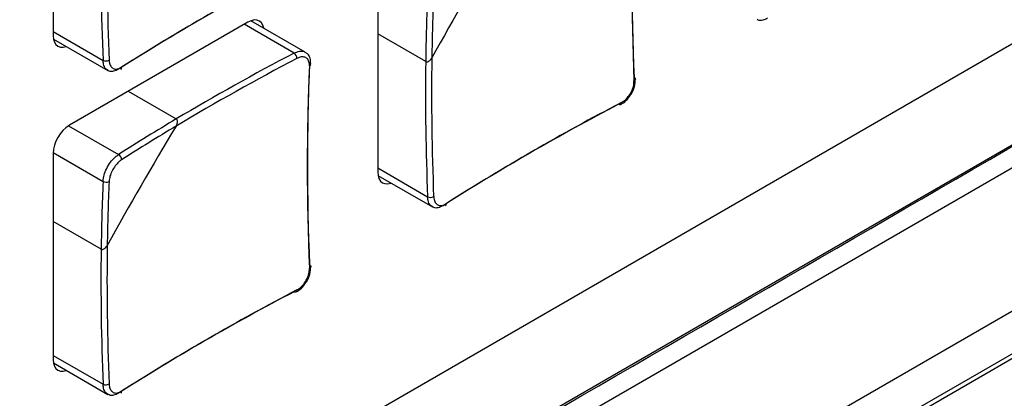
# Model space of a CAD drawing. Header units: millimetres. Extents: x 7146 to 9164, y -1568 to -663.
# Tile 176 of 187: x 8718 to 8765, y -1099 to -1081. Entities that reach past the tile are written whole.
import ezdxf

# ---------------------------------------------------------------- set-up
doc = ezdxf.new("R2010")
doc.units = ezdxf.units.MM
doc.header["$LTSCALE"] = 3

msp = doc.modelspace()

# ---------------------------------------------------------------- linework, layer by layer
at = {"linetype": 'Continuous', "lineweight": 30}
for p, q in [((8726.732, -1104.406), (8820.075, -1050.521)), ((8819.863, -1063.463), (8726.52, -1117.349)), ((8817.237, -1067.02), (8631.571, -1174.203)), ((8814.912, -1068.597), (8631.774, -1174.321)), ((8719.56, -1071.762), (8719.56, -1081.642)), ((8735.116, -1078.296), (8735.116, -1088.176)), ((8728.894, -1080.99), (8720.338, -1085.929)), ((8731.109, -1082.472), (8728.717, -1081.092)), ((8731.645, -1082.427), (8729.038, -1080.922)), ((8719.56, -1081.438), (8721.952, -1082.819)), ((8737.417, -1082.882), (8735.116, -1081.554)), ((8719.574, -1081.801), (8722.181, -1083.306)), ((8723.16, -1084.3), (8725.46, -1085.628)), ((8720.303, -1085.95), (8722.694, -1087.33)), ((8719.56, -1087.276), (8719.56, -1097.156)), ((8719.561, -1087.236), (8721.952, -1088.616)), ((8735.116, -1087.972), (8737.508, -1089.352)), ((8735.13, -1088.335), (8737.737, -1089.84)), ((8721.86, -1091.862), (8719.56, -1090.534)), ((8719.56, -1096.952), (8721.952, -1098.333)), ((8719.574, -1097.315), (8722.181, -1098.82))]:
    msp.add_line(p, q, dxfattribs=at)
at = {"linetype": 'Continuous', "lineweight": 30, "flags": 128}
for points in [[(8623.294, -1168.963), (8623.294, -1168.963), (8624.708, -1168.147), (8630.366, -1164.882), (8652.994, -1151.821), (8743.505, -1099.573), (8746.65, -1097.757), (8781.404, -1077.692), (8816.157, -1057.627), (8824.266, -1052.945), (8824.266, -1052.945)], [(8824.096, -1054.153), (8824.096, -1054.153), (8822.682, -1054.97), (8817.026, -1058.235), (8794.399, -1071.297), (8703.891, -1123.546), (8663.454, -1146.89), (8630.67, -1165.816), (8622.998, -1170.245), (8622.998, -1170.245)], [(8729.658, -1081.28), (8729.657, -1081.272), (8729.612, -1081.129), (8729.541, -1081.015), (8729.444, -1080.935), (8729.326, -1080.891), (8729.192, -1080.886), (8729.046, -1080.919), (8728.894, -1080.99)], [(8719.56, -1081.642), (8719.575, -1081.809), (8719.619, -1081.951), (8719.691, -1082.065), (8719.788, -1082.146), (8719.906, -1082.189), (8720.04, -1082.195), (8720.186, -1082.161), (8720.194, -1082.159)], [(8747.408, -1083.638), (8747.433, -1083.654), (8747.452, -1083.673), (8747.463, -1083.694), (8747.466, -1083.717), (8747.461, -1083.739), (8747.448, -1083.76), (8747.427, -1083.78), (8747.4, -1083.797)], [(8746.799, -1084.837), (8746.798, -1084.869), (8746.791, -1084.897), (8746.78, -1084.919), (8746.763, -1084.935), (8746.742, -1084.943), (8746.718, -1084.944), (8746.692, -1084.937), (8746.665, -1084.924)], [(8735.116, -1088.176), (8735.131, -1088.342), (8735.176, -1088.485), (8735.248, -1088.599), (8735.344, -1088.679), (8735.462, -1088.723), (8735.597, -1088.728), (8735.742, -1088.695), (8735.75, -1088.693)], [(8731.851, -1092.618), (8731.877, -1092.635), (8731.896, -1092.654), (8731.907, -1092.675), (8731.91, -1092.697), (8731.905, -1092.719), (8731.891, -1092.741), (8731.871, -1092.76), (8731.843, -1092.778)], [(8731.243, -1093.817), (8731.242, -1093.849), (8731.235, -1093.877), (8731.223, -1093.899), (8731.207, -1093.915), (8731.186, -1093.924), (8731.162, -1093.924), (8731.136, -1093.918), (8731.109, -1093.904)], [(8719.56, -1097.156), (8719.575, -1097.323), (8719.619, -1097.466), (8719.691, -1097.58), (8719.788, -1097.66), (8719.906, -1097.703), (8720.04, -1097.709), (8720.186, -1097.676), (8720.194, -1097.673)]]:
    msp.add_lwpolyline(points, dxfattribs=at)
at = {"linetype": 'Continuous', "lineweight": 30}
for centre, radius, start, end in [((8862.788, -1078.947), 115.491, 177.59292, 182.40708), ((8862.982, -1078.779), 115.676, 177.59286, 182.40714), ((8840.42, -1077.907), 118.57, 179.24686, 182.37424), ((8840.333, -1077.906), 118.192, 179.15972, 182.37608), ((8869.299, -1154.868), 150.076, 148.73965, 151.26035), ((8784.728, -1180.652), 115.481, 117.59023, 122.40439), ((8784.679, -1180.903), 115.667, 117.59017, 122.40445), ((8847.576, -1084.364), 110.169, 177.54023, 179.22929), ((8847.484, -1084.353), 109.786, 177.53903, 179.1407), ((8786.08, -1187.52), 118.562, 117.62308, 120.75044), ((8730.925, -1082.732), 0.318, 0.3668, 54.6456), ((8722.085, -1082.529), 0.319, 245.3619, 299.6261), ((8786.036, -1187.444), 118.183, 117.62123, 120.83759), ((8847.425, -1087.76), 115.676, 177.59286, 182.40714), ((8731.803, -1082.976), 0.108, 291.9633, 350.625), ((8855.977, -1084.44), 118.57, 179.24686, 182.37424), ((8855.889, -1084.44), 118.192, 179.15972, 182.37608), ((8722.743, -1083.171), 0.101, 305.7092, 10.3887), ((8847.232, -1087.927), 115.491, 177.59292, 182.40708), ((8800.236, -1187.437), 115.667, 117.59017, 122.40445), ((8800.284, -1187.186), 115.481, 117.59023, 122.40439), ((8781.812, -1180.28), 110.157, 120.76801, 122.45711), ((8721.249, -1087.353), 1.69, 122.6052, 177.3946), ((8853.742, -1163.848), 150.076, 148.73965, 151.26035), ((8781.758, -1180.207), 109.776, 120.85661, 122.45829), ((8722.55, -1087.584), 0.292, 0.8436, 60.4043), ((8832.019, -1093.344), 110.169, 177.54023, 179.22929), ((8722.1, -1088.364), 0.292, 239.601, 299.1488), ((8831.927, -1093.333), 109.786, 177.53903, 179.1407), ((8737.641, -1089.063), 0.319, 245.3619, 299.6261), ((8738.298, -1089.704), 0.102, 306.102, 9.9958), ((8840.421, -1093.421), 118.57, 179.24686, 182.37424), ((8840.333, -1093.42), 118.192, 179.15972, 182.37608), ((8784.679, -1196.417), 115.667, 117.59017, 122.40445), ((8784.728, -1196.166), 115.481, 117.59023, 122.40439), ((8722.085, -1098.043), 0.319, 245.3619, 299.6261), ((8722.742, -1098.684), 0.102, 306.102, 9.9958)]:
    msp.add_arc(centre, radius, start, end, dxfattribs=at)
for points, knots in [([(8630.7, -1164.809), (8632.61, -1163.707), (8669.32, -1142.516), (8723.499, -1111.309), (8784.237, -1076.086), (8811.616, -1060.472), (8821.792, -1054.46), (8823.758, -1053.405), (8824.456, -1052.865), (8824.693, -1052.681)], [0, 0, 0, 0, 0.029527, 0.567428, 0.836378, 0.970853, 0.987662, 0.995807, 1, 1, 1, 1]), ([(8753.807, -1080.801), (8753.727, -1080.84), (8753.568, -1080.918), (8753.389, -1080.92), (8753.318, -1080.862), (8753.3, -1080.848)], [0, 0, 0, 0, 0.428419, 0.856919, 1, 1, 1, 1]), ([(8731.109, -1082.472), (8731.194, -1082.437), (8731.365, -1082.365), (8731.551, -1082.367), (8731.621, -1082.424), (8731.638, -1082.438)], [0, 0, 0, 0, 0.4294584, 0.8590322, 1, 1, 1, 1]), ([(8731.905, -1082.993), (8731.902, -1082.9), (8731.897, -1082.718), (8731.789, -1082.519), (8731.678, -1082.459), (8731.638, -1082.438)], [0, 0, 0, 0, 0.406445, 0.790547, 1, 1, 1, 1]), ([(8722.187, -1083.294), (8722.148, -1083.272), (8722.05, -1083.215), (8721.973, -1083.037), (8721.958, -1082.881), (8721.952, -1082.819)], [0, 0, 0, 0, 0.285617, 0.714394, 1, 1, 1, 1]), ([(8722.242, -1082.806), (8722.247, -1082.857), (8722.26, -1082.985), (8722.337, -1083.14), (8722.473, -1083.238), (8722.649, -1083.251), (8722.778, -1083.185), (8722.842, -1083.152)], [0, 0, 0, 0, 0.14265, 0.356765, 0.570998, 0.785506, 1, 1, 1, 1]), ([(8731.843, -1083.077), (8731.842, -1083.028), (8731.84, -1082.906), (8731.772, -1082.756), (8731.638, -1082.659), (8731.454, -1082.641), (8731.313, -1082.701), (8731.243, -1082.73)], [0, 0, 0, 0, 0.14265, 0.356764, 0.570987, 0.785496, 1, 1, 1, 1]), ([(8737.417, -1082.882), (8737.426, -1082.886), (8737.448, -1082.896), (8737.494, -1082.896), (8737.557, -1082.874), (8737.633, -1082.817), (8737.683, -1082.753), (8737.707, -1082.711), (8737.71, -1082.706)], [0, 0, 0, 0, 0.0924041, 0.2218848, 0.3963449, 0.637981, 0.9565179, 1, 1, 1, 1]), ([(8737.417, -1082.882), (8737.426, -1082.886), (8737.448, -1082.896), (8737.494, -1082.896), (8737.557, -1082.874), (8737.633, -1082.817), (8737.683, -1082.753), (8737.707, -1082.711), (8737.71, -1082.706)], [0, 0, 0, 0, 0.0924041, 0.2218848, 0.3963449, 0.637981, 0.9565179, 1, 1, 1, 1]), ([(8722.694, -1083.247), (8722.615, -1083.286), (8722.455, -1083.364), (8722.277, -1083.367), (8722.205, -1083.309), (8722.187, -1083.294)], [0, 0, 0, 0, 0.428418, 0.856919, 1, 1, 1, 1]), ([(8746.799, -1084.837), (8746.846, -1084.809), (8746.963, -1084.738), (8747.136, -1084.56), (8747.289, -1084.316), (8747.389, -1084.047), (8747.396, -1083.881), (8747.4, -1083.797)], [0, 0, 0, 0, 0.14265, 0.356768, 0.570999, 0.785504, 1, 1, 1, 1]), ([(8747.24, -1084.469), (8747.247, -1084.461), (8747.337, -1084.35), (8747.44, -1084.074), (8747.457, -1083.832), (8747.465, -1083.711)], [0, 0, 0, 0, 0.040052, 0.520055, 1, 1, 1, 1]), ([(8746.757, -1084.932), (8746.847, -1084.878), (8747.033, -1084.767), (8747.17, -1084.57), (8747.24, -1084.469)], [0, 0, 0, 0, 0.486105, 1, 1, 1, 1]), ([(8725.454, -1085.969), (8725.474, -1085.93), (8725.509, -1085.861), (8725.523, -1085.763), (8725.513, -1085.695), (8725.491, -1085.651), (8725.469, -1085.635), (8725.46, -1085.628)], [0, 0, 0, 0, 0.332465, 0.576135, 0.752666, 0.8915, 1, 1, 1, 1]), ([(8725.454, -1085.969), (8725.474, -1085.93), (8725.509, -1085.861), (8725.523, -1085.763), (8725.513, -1085.695), (8725.491, -1085.651), (8725.469, -1085.635), (8725.46, -1085.628)], [0, 0, 0, 0, 0.332465, 0.576135, 0.752666, 0.8915, 1, 1, 1, 1]), ([(8721.952, -1088.616), (8721.963, -1088.517), (8721.985, -1088.318), (8722.117, -1087.99), (8722.304, -1087.687), (8722.508, -1087.461), (8722.641, -1087.367), (8722.694, -1087.33)], [0, 0, 0, 0, 0.214468, 0.428996, 0.643253, 0.857374, 1, 1, 1, 1]), ([(8722.842, -1087.58), (8722.8, -1087.61), (8722.693, -1087.686), (8722.529, -1087.87), (8722.378, -1088.115), (8722.271, -1088.379), (8722.252, -1088.539), (8722.242, -1088.619)], [0, 0, 0, 0, 0.142652, 0.35676, 0.570995, 0.785502, 1, 1, 1, 1]), ([(8737.743, -1089.828), (8737.704, -1089.805), (8737.606, -1089.748), (8737.529, -1089.571), (8737.514, -1089.415), (8737.508, -1089.352)], [0, 0, 0, 0, 0.285621, 0.714394, 1, 1, 1, 1]), ([(8737.799, -1089.34), (8737.804, -1089.391), (8737.816, -1089.518), (8737.893, -1089.674), (8738.029, -1089.772), (8738.205, -1089.785), (8738.334, -1089.719), (8738.399, -1089.686)], [0, 0, 0, 0, 0.14265, 0.356765, 0.570997, 0.785505, 1, 1, 1, 1]), ([(8738.251, -1089.781), (8738.171, -1089.82), (8738.012, -1089.898), (8737.833, -1089.901), (8737.761, -1089.843), (8737.743, -1089.828)], [0, 0, 0, 0, 0.428419, 0.856919, 1, 1, 1, 1]), ([(8721.86, -1091.862), (8721.87, -1091.867), (8721.892, -1091.877), (8721.937, -1091.876), (8722, -1091.855), (8722.077, -1091.797), (8722.127, -1091.734), (8722.15, -1091.692), (8722.153, -1091.687)], [0, 0, 0, 0, 0.0924041, 0.2218848, 0.3963449, 0.637981, 0.9565179, 1, 1, 1, 1]), ([(8721.86, -1091.862), (8721.87, -1091.867), (8721.892, -1091.877), (8721.937, -1091.876), (8722, -1091.855), (8722.077, -1091.797), (8722.127, -1091.734), (8722.15, -1091.692), (8722.153, -1091.687)], [0, 0, 0, 0, 0.0924041, 0.2218848, 0.3963449, 0.637981, 0.9565179, 1, 1, 1, 1]), ([(8731.243, -1093.817), (8731.29, -1093.789), (8731.407, -1093.719), (8731.58, -1093.541), (8731.733, -1093.297), (8731.832, -1093.028), (8731.84, -1092.861), (8731.843, -1092.778)], [0, 0, 0, 0, 0.14265, 0.356768, 0.570999, 0.785504, 1, 1, 1, 1]), ([(8731.684, -1093.45), (8731.691, -1093.441), (8731.781, -1093.331), (8731.883, -1093.055), (8731.9, -1092.813), (8731.909, -1092.692)], [0, 0, 0, 0, 0.040052, 0.520055, 1, 1, 1, 1]), ([(8731.201, -1093.913), (8731.291, -1093.859), (8731.476, -1093.748), (8731.614, -1093.551), (8731.684, -1093.45)], [0, 0, 0, 0, 0.486105, 1, 1, 1, 1]), ([(8722.187, -1098.809), (8722.148, -1098.786), (8722.05, -1098.729), (8721.973, -1098.552), (8721.958, -1098.395), (8721.952, -1098.333)], [0, 0, 0, 0, 0.285621, 0.714394, 1, 1, 1, 1]), ([(8722.242, -1098.32), (8722.247, -1098.371), (8722.26, -1098.499), (8722.337, -1098.655), (8722.473, -1098.752), (8722.649, -1098.766), (8722.778, -1098.7), (8722.842, -1098.667)], [0, 0, 0, 0, 0.14265, 0.356765, 0.570997, 0.785505, 1, 1, 1, 1]), ([(8722.694, -1098.762), (8722.615, -1098.801), (8722.455, -1098.879), (8722.277, -1098.881), (8722.205, -1098.823), (8722.187, -1098.809)], [0, 0, 0, 0, 0.428419, 0.856919, 1, 1, 1, 1])]:
    msp.add_open_spline(points, degree=3, knots=knots, dxfattribs=at)

doc.saveas('drawing.dxf')
